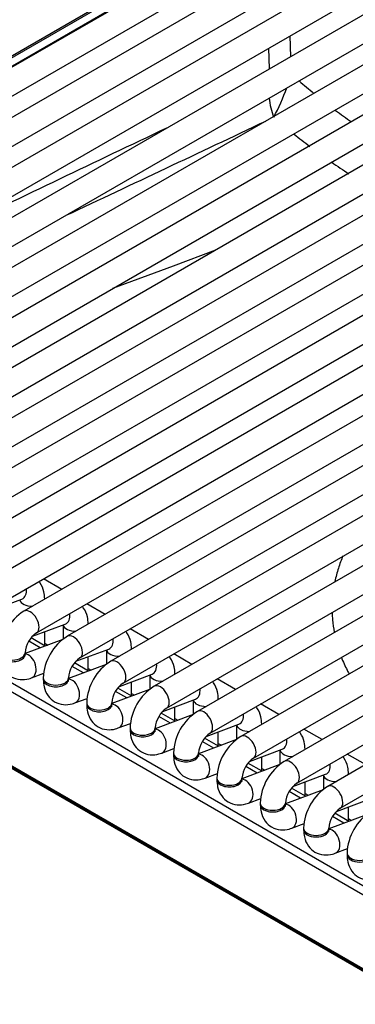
# Model space of a CAD drawing. Header units: millimetres. Extents: x 0 to 287, y 0 to 200.
# Tile 29 of 47: x 204.43 to 207.77, y 98.48 to 108.29. Entities that reach past the tile are written whole.
import ezdxf

# ---------------------------------------------------------------- set-up
doc = ezdxf.new("R2010")
doc.units = ezdxf.units.MM
doc.layers.add('130.652_BW4C_CTM', color=7, linetype='Continuous')
doc.layers.add('Standard', color=7, linetype='Continuous')

# ---------------------------------------------------------------- blocks, each defined once
blk = doc.blocks.new('SE3')
at = {"layer": '130.652_BW4C_CTM', "color": 7, "linetype": 'Continuous'}
for p, q in [((209.7048, 109.9116), (200.5831, 104.6452)), ((200.7081, 104.4287), (209.8298, 109.6951)), ((210.1368, 109.6622), (201.0152, 104.3957)), ((207.0376, 109.3694), (199.719, 105.1441)), ((201.1402, 104.1792), (210.2618, 109.4456)), ((210.5689, 109.4127), (201.4472, 104.1463)), ((206.6188, 109.2403), (199.6504, 105.217)), ((206.6438, 109.2378), (199.6754, 105.2146)), ((199.7473, 105.173), (206.7157, 109.1963)), ((201.5722, 103.9298), (210.6939, 109.1962)), ((199.844, 104.9276), (207.1626, 109.1529)), ((207.4696, 109.12), (200.1511, 104.8946)), ((211.0009, 109.1633), (201.8793, 103.8969)), ((200.2761, 104.6781), (207.5946, 108.9035)), ((202.0043, 103.6804), (211.1259, 108.9468)), ((211.433, 108.9138), (202.3113, 103.6474)), ((202.4363, 103.4309), (211.558, 108.6973)), ((211.865, 108.6644), (202.7433, 103.398)), ((202.8683, 103.1815), (211.99, 108.4479)), ((212.2971, 108.415), (203.1754, 103.1486)), ((203.3004, 102.932), (212.4221, 108.1984)), ((212.7291, 108.1655), (203.6074, 102.8991)), ((207.12, 108.1306), (207.1261, 107.9239)), ((206.9175, 107.8035), (206.9113, 108.0101)), ((203.7324, 102.6826), (212.8541, 107.949)), ((213.1611, 107.9161), (204.0395, 102.6497)), ((204.1645, 102.4332), (213.2861, 107.6996)), ((213.5932, 107.6666), (204.4715, 102.4002)), ((204.5965, 102.1837), (213.7182, 107.4501)), ((214.0252, 107.4172), (204.9035, 102.1508)), ((205.0285, 101.9343), (214.1502, 107.2007)), ((214.4573, 107.1678), (205.3356, 101.9014)), ((205.4606, 101.6848), (214.5823, 106.9512)), ((214.8893, 106.9183), (205.7676, 101.6519)), ((205.8926, 101.4354), (215.0143, 106.7018)), ((215.3214, 106.6689), (206.1997, 101.4025)), ((206.3247, 101.186), (215.4464, 106.4524)), ((215.7534, 106.4194), (206.6317, 101.153)), ((206.7567, 100.9365), (215.8784, 106.2029)), ((216.1854, 106.17), (207.0638, 100.9036)), ((206.3782, 105.9955), (205.9565, 105.8385)), ((207.1888, 100.6871), (216.3104, 105.9535)), ((205.9565, 105.8385), (205.353, 105.6138)), ((216.6175, 105.9206), (207.4958, 100.6542)), ((207.6208, 100.4376), (216.7425, 105.704)), ((199.5191, 104.4744), (208.4545, 99.3155)), ((208.4101, 99.2483), (199.4746, 104.4072)), ((221.8791, 90.7358), (199.3224, 103.7589)), ((199.3234, 103.7494), (221.8801, 90.7263)), ((199.3335, 103.7314), (221.8902, 90.7083)), ((204.8487, 102.618), (204.6666, 102.7231)), ((204.1257, 102.4), (204.4515, 102.5218)), ((204.6788, 102.5199), (204.6788, 102.5222)), ((205.2807, 102.3685), (205.0987, 102.4736)), ((204.5578, 102.1506), (204.8835, 102.2724)), ((204.8608, 102.2639), (204.8608, 102.1205)), ((205.1108, 102.2705), (205.1108, 102.2728)), ((205.7128, 102.1191), (205.5307, 102.2242)), ((204.8589, 102.1191), (204.4822, 101.9783)), ((204.682, 102.053), (204.5421, 102.1337)), ((204.6788, 102.0548), (204.6788, 102.1958)), ((204.6332, 102.0348), (204.5196, 102.1004)), ((204.6788, 102.0804), (204.7088, 102.063)), ((204.9898, 101.9012), (205.3156, 102.0229)), ((205.2929, 102.0144), (205.2929, 101.8711)), ((205.5429, 102.021), (205.5429, 102.0233)), ((204.4822, 101.9695), (204.4822, 101.9858)), ((205.1108, 101.8054), (205.1108, 101.9464)), ((206.1448, 101.8697), (205.9628, 101.9748)), ((205.2909, 101.8697), (204.9143, 101.7289)), ((205.0652, 101.7853), (204.9516, 101.8509)), ((205.114, 101.8036), (204.9741, 101.8843)), ((205.1108, 101.8309), (205.1409, 101.8136)), ((204.5471, 101.7357), (204.6693, 101.7814)), ((204.6643, 101.7364), (204.6643, 101.72)), ((204.9143, 101.72), (204.9143, 101.7364)), ((205.4219, 101.6517), (205.7476, 101.7735)), ((205.7249, 101.765), (205.7249, 101.6216)), ((205.9749, 101.7716), (205.9749, 101.7739)), ((206.5768, 101.6202), (206.3948, 101.7253)), ((205.7229, 101.6202), (205.3463, 101.4795)), ((205.5461, 101.5541), (205.4062, 101.6349)), ((205.5429, 101.5559), (205.5429, 101.697)), ((204.9791, 101.4862), (205.1013, 101.5319)), ((205.4973, 101.5359), (205.3836, 101.6015)), ((205.5429, 101.5815), (205.5729, 101.5642)), ((205.8539, 101.4023), (206.1797, 101.524)), ((206.157, 101.5156), (206.157, 101.3722)), ((206.407, 101.5222), (206.407, 101.5244)), ((205.0963, 101.4869), (205.0963, 101.4706)), ((205.3463, 101.4706), (205.3463, 101.4869)), ((205.9749, 101.3065), (205.9749, 101.4475)), ((207.0089, 101.3708), (206.8268, 101.4759)), ((206.155, 101.3708), (205.7784, 101.23)), ((205.9293, 101.2864), (205.8157, 101.352)), ((205.9781, 101.3047), (205.8382, 101.3854)), ((205.9749, 101.3321), (206.005, 101.3147)), ((205.4112, 101.2368), (205.5334, 101.2825)), ((205.5284, 101.2375), (205.5284, 101.2211)), ((205.7784, 101.2211), (205.7784, 101.2375)), ((206.2859, 101.1528), (206.6117, 101.2746)), ((206.589, 101.2661), (206.589, 101.1228)), ((206.839, 101.2727), (206.839, 101.275)), ((207.4409, 101.1213), (207.2589, 101.2264)), ((206.587, 101.1214), (206.2104, 100.9806)), ((206.4101, 101.0552), (206.2703, 101.136)), ((206.407, 101.0571), (206.407, 101.1981)), ((205.8432, 100.9874), (205.9654, 101.033)), ((206.3613, 101.037), (206.2477, 101.1026)), ((206.407, 101.0826), (206.437, 101.0653)), ((206.718, 100.9034), (207.0437, 101.0252)), ((207.2711, 101.0233), (207.2711, 101.0256)), ((205.9604, 100.988), (205.9604, 100.9717)), ((206.2104, 100.9717), (206.2104, 100.988)), ((206.839, 100.8076), (206.839, 100.9486)), ((207.0211, 101.0167), (207.0211, 100.8733)), ((207.873, 100.8719), (207.6909, 100.977)), ((207.0191, 100.8719), (206.6424, 100.7311)), ((206.7934, 100.7876), (206.6798, 100.8532)), ((206.8422, 100.8058), (206.7023, 100.8865)), ((206.839, 100.8332), (206.869, 100.8158)), ((206.2752, 100.7379), (206.3975, 100.7836)), ((206.3924, 100.7386), (206.3924, 100.7223)), ((206.6424, 100.7223), (206.6424, 100.7386)), ((207.15, 100.654), (207.4758, 100.7757)), ((207.4531, 100.7672), (207.4531, 100.6239)), ((207.7031, 100.7738), (207.7031, 100.7761)), ((207.2742, 100.5564), (207.1344, 100.6371)), ((207.2711, 100.5582), (207.2711, 100.6992)), ((206.7073, 100.4885), (206.8295, 100.5342)), ((207.4511, 100.6225), (207.0745, 100.4817)), ((207.2254, 100.5381), (207.1118, 100.6037)), ((207.2711, 100.5837), (207.3011, 100.5664)), ((206.8245, 100.4892), (206.8245, 100.4728)), ((207.0745, 100.4728), (207.0745, 100.4892)), ((207.5821, 100.4045), (207.9078, 100.5263)), ((207.7031, 100.3087), (207.7031, 100.4498)), ((207.8832, 100.373), (207.5065, 100.2323)), ((207.6575, 100.2887), (207.5439, 100.3543)), ((207.7063, 100.3069), (207.5664, 100.3877)), ((207.1393, 100.2391), (207.2615, 100.2847)), ((207.2565, 100.2397), (207.2565, 100.2234)), ((207.5065, 100.2234), (207.5065, 100.2397)), ((207.7031, 100.3343), (207.7331, 100.317)), ((207.5714, 99.9896), (207.6936, 100.0353)), ((207.6886, 99.9903), (207.6886, 99.9739))]:
    blk.add_line(p, q, dxfattribs=at)
for centre, radius, start, end in [((203.9362, 108.8417), 3.3843, 333.28541, 338.74147), ((211.5125, 112.6137), 6.5426, 228.90101, 230.59788), ((207.6779, 107.5995), 0.771, 186.54496, 201.2282), ((211.5125, 112.6137), 6.5426, 232.98908, 234.6976), ((536.7794, -586.0963), 768.2219, 115.5133207, 115.6893003), ((-352.3652, 1288.4485), 1306.8693, 295.2397, 295.3361238), ((211.5259, 112.6097), 6.9879, 231.34755, 232.97269), ((211.5259, 112.6097), 6.9879, 235.18227, 236.88228), ((204.7441, 101.9665), 0.5123, 122.15499, 177.845), ((204.748, 101.9643), 0.2667, 124.62489, 175.37511), ((205.1762, 101.7171), 0.5123, 122.15499, 177.845), ((205.1801, 101.7149), 0.2667, 124.62489, 175.37511), ((205.6082, 101.4676), 0.5123, 122.15499, 177.845), ((205.6121, 101.4654), 0.2667, 124.62489, 175.37511), ((206.0403, 101.2182), 0.5123, 122.15499, 177.845), ((206.0442, 101.216), 0.2667, 124.62489, 175.37511), ((206.4723, 100.9688), 0.5123, 122.15499, 177.845), ((206.4762, 100.9665), 0.2667, 124.62489, 175.37511), ((206.9044, 100.7193), 0.5123, 122.15499, 177.845), ((206.9082, 100.7171), 0.2667, 124.62489, 175.37511), ((207.3364, 100.4699), 0.5123, 122.15499, 177.845), ((207.3403, 100.4677), 0.2667, 124.62489, 175.37511), ((207.7684, 100.2205), 0.5123, 122.15499, 177.845), ((207.7723, 100.2182), 0.2667, 124.62489, 175.37511), ((208.2005, 99.971), 0.5123, 122.15499, 177.845)]:
    blk.add_arc(centre, radius, start, end, dxfattribs=at)
for centre, major_axis, ratio, start_param, end_param in [((204.4077, 102.6389), (-0.0438, 0.1171), 0.668835, 3.141593, 4.350834), ((204.5538, 102.5222), (0.125, 0), 0.57735, 3.260392, 4.744528), ((204.5538, 102.5222), (0.125, 0), 0.57735, 6.251047, 6.283185), ((204.534, 102.292), (0.0625, -0.1083), 0.57735, 0.009956, 3.14127), ((204.8398, 102.3894), (-0.0438, 0.1171), 0.668835, 3.141593, 4.350834), ((204.9858, 102.2728), (0.125, 0), 0.57735, 3.260392, 4.744528), ((204.9858, 102.2728), (0.125, 0), 0.57735, 6.251047, 6.283185), ((204.966, 102.0425), (0.0625, -0.1083), 0.57735, 0.009956, 3.14127), ((205.2718, 102.14), (-0.0438, 0.1171), 0.668835, 3.141593, 4.350834), ((205.4179, 102.0233), (0.125, 0), 0.57735, 3.260392, 4.744528), ((205.4179, 102.0233), (0.125, 0), 0.57735, 6.251047, 6.283185), ((204.3572, 101.9858), (0.125, 0), 0.57735, 3.142019, 6.273438), ((204.3572, 101.9695), (-0.125, 0), 0.57735, 0, 3.141593), ((204.5033, 101.8528), (-0.0438, 0.1171), 0.668835, 3.14151, 6.010802), ((205.3981, 101.7931), (0.0625, -0.1083), 0.57735, 0.009956, 3.14127), ((205.7039, 101.8906), (-0.0438, 0.1171), 0.668835, 3.141593, 4.350834), ((204.7893, 101.7364), (0.125, 0), 0.57735, 3.142019, 6.273438), ((204.7893, 101.72), (-0.125, 0), 0.57735, 0, 3.141593), ((204.9354, 101.6033), (-0.0438, 0.1171), 0.668835, 3.14151, 6.010802), ((205.8499, 101.7739), (0.125, 0), 0.57735, 3.260392, 4.744528), ((205.8499, 101.7739), (0.125, 0), 0.57735, 6.251047, 6.283185), ((205.8301, 101.5437), (0.0625, -0.1083), 0.57735, 0.009956, 3.14127), ((206.1359, 101.6411), (-0.0438, 0.1171), 0.668835, 3.141593, 4.350834), ((206.282, 101.5244), (0.125, 0), 0.57735, 3.260392, 4.744528), ((206.282, 101.5244), (0.125, 0), 0.57735, 6.251047, 6.283185), ((205.2213, 101.4869), (0.125, 0), 0.57735, 3.142019, 6.273438), ((205.2213, 101.4706), (-0.125, 0), 0.57735, 0, 3.141593), ((205.3674, 101.3539), (-0.0438, 0.1171), 0.668835, 3.14151, 6.010802), ((206.2622, 101.2942), (0.0625, -0.1083), 0.57735, 0.009956, 3.14127), ((206.5679, 101.3917), (-0.0438, 0.1171), 0.668835, 3.141593, 4.350834), ((205.6534, 101.2375), (0.125, 0), 0.57735, 3.142019, 6.273438), ((205.6534, 101.2211), (-0.125, 0), 0.57735, 0, 3.141593), ((205.7994, 101.1045), (-0.0438, 0.1171), 0.668835, 3.14151, 6.010802), ((206.714, 101.275), (0.125, 0), 0.57735, 3.260392, 4.744528), ((206.714, 101.275), (0.125, 0), 0.57735, 6.251047, 6.283185), ((206.6942, 101.0448), (0.0625, -0.1083), 0.57735, 0.009956, 3.14127), ((207, 101.1422), (-0.0438, 0.1171), 0.668835, 3.141593, 4.350834), ((207.1461, 101.0256), (0.125, 0), 0.57735, 6.251047, 6.283185), ((206.0854, 100.988), (0.125, 0), 0.57735, 3.142019, 6.273438), ((206.0854, 100.9717), (-0.125, 0), 0.57735, 0, 3.141593), ((206.2315, 100.855), (-0.0438, 0.1171), 0.668835, 3.14151, 6.010802), ((207.1461, 101.0256), (0.125, 0), 0.57735, 3.260392, 4.744528), ((207.1263, 100.7953), (0.0625, -0.1083), 0.57735, 0.009956, 3.14127), ((207.432, 100.8928), (-0.0438, 0.1171), 0.668835, 3.141593, 4.350834), ((206.5174, 100.7386), (0.125, 0), 0.57735, 3.142019, 6.273438), ((207.5781, 100.7761), (0.125, 0), 0.57735, 3.260392, 4.744528), ((207.5781, 100.7761), (0.125, 0), 0.57735, 6.251047, 6.283185), ((206.5174, 100.7223), (-0.125, 0), 0.57735, 0, 3.141593), ((206.6635, 100.6056), (-0.0438, 0.1171), 0.668835, 3.14151, 6.010802), ((207.5583, 100.5459), (0.0625, -0.1083), 0.57735, 0.009956, 3.14127), ((206.9495, 100.4892), (0.125, 0), 0.57735, 3.142019, 6.273438), ((206.9495, 100.4728), (-0.125, 0), 0.57735, 0, 3.141593), ((207.0956, 100.3561), (-0.0438, 0.1171), 0.668835, 3.14151, 6.010802), ((207.3815, 100.2397), (0.125, 0), 0.57735, 3.142019, 6.273438), ((207.3815, 100.2234), (0.125, 0), 0.57735, 3.141593, 6.283185), ((207.5276, 100.1067), (-0.0438, 0.1171), 0.668835, 3.14151, 6.010802), ((207.8136, 99.9903), (0.125, 0), 0.57735, 3.142019, 6.273438), ((207.8136, 99.9739), (0.125, 0), 0.57735, 3.141593, 6.283185)]:
    blk.add_ellipse(centre, major_axis=major_axis, ratio=ratio, start_param=start_param, end_param=end_param, dxfattribs=at)
for points, knots in [([(207.6479, 102.9525), (207.6306, 102.9113), (207.5993, 102.8262), (207.5766, 102.7398), (207.5674, 102.6953)], [0.51007791, 0.51007791, 0.51007791, 0.51007791, 0.53773208, 0.56668371, 0.56668371, 0.56668371, 0.56668371]), ([(204.6788, 102.5222), (204.6775, 102.5489), (204.6736, 102.6033), (204.6482, 102.6627), (204.6244, 102.6932), (204.621, 102.6973)], [0, 0, 0, 0, 0.1517696, 0.3642471, 0.3982305, 0.3982305, 0.3982305, 0.3982305]), ([(205.1108, 102.2728), (205.1096, 102.2995), (205.1057, 102.3539), (205.0802, 102.4133), (205.0564, 102.4438), (205.053, 102.4479)], [0, 0, 0, 0, 0.1517696, 0.3642471, 0.3982305, 0.3982305, 0.3982305, 0.3982305]), ([(207.5401, 102.3896), (207.5409, 102.3642), (207.5448, 102.298), (207.5538, 102.2321), (207.5612, 102.1916)], [0.63257448, 0.63257448, 0.63257448, 0.63257448, 0.6489454, 0.67525177, 0.67525177, 0.67525177, 0.67525177]), ([(205.5429, 102.0233), (205.5416, 102.0501), (205.5377, 102.1044), (205.5123, 102.1638), (205.4885, 102.1943), (205.4851, 102.1984)], [0, 0, 0, 0, 0.1517696, 0.3642471, 0.3982305, 0.3982305, 0.3982305, 0.3982305]), ([(204.2322, 101.9695), (204.2335, 101.9427), (204.2374, 101.8883), (204.2728, 101.8057), (204.3431, 101.741), (204.4304, 101.7133), (204.5024, 101.7206), (204.5371, 101.7322), (204.5471, 101.7357)], [0, 0, 0, 0, 0.15177, 0.364247, 0.554002, 0.752572, 0.939013, 1, 1, 1, 1]), ([(204.4845, 101.9507), (204.4845, 101.9506), (204.4841, 101.9516), (204.4824, 101.9591), (204.4823, 101.9675), (204.4822, 101.9695)], [0.7480452, 0.7480452, 0.7480452, 0.7480452, 0.8126708, 0.9621865, 1, 1, 1, 1]), ([(205.9749, 101.7739), (205.9737, 101.8006), (205.9698, 101.855), (205.9443, 101.9144), (205.9205, 101.9449), (205.9171, 101.949)], [0, 0, 0, 0, 0.1517696, 0.3642471, 0.3982305, 0.3982305, 0.3982305, 0.3982305]), ([(207.6319, 101.9431), (207.6489, 101.8988), (207.6737, 101.8428), (207.7022, 101.7877), (207.7085, 101.7757)], [0.7297387, 0.7297387, 0.7297387, 0.7297387, 0.75925599, 0.76746342, 0.76746342, 0.76746342, 0.76746342]), ([(204.6643, 101.72), (204.6655, 101.6933), (204.6694, 101.6389), (204.7049, 101.5563), (204.7752, 101.4915), (204.8625, 101.4639), (204.9345, 101.4712), (204.9691, 101.4828), (204.9791, 101.4862)], [0, 0, 0, 0, 0.15177, 0.364247, 0.554002, 0.752572, 0.939013, 1, 1, 1, 1]), ([(204.9166, 101.7012), (204.9166, 101.7012), (204.9162, 101.7022), (204.9144, 101.7097), (204.9143, 101.718), (204.9143, 101.72)], [0.7480452, 0.7480452, 0.7480452, 0.7480452, 0.8126708, 0.9621865, 1, 1, 1, 1]), ([(206.407, 101.5244), (206.4057, 101.5512), (206.4018, 101.6056), (206.3763, 101.665), (206.3526, 101.6955), (206.3491, 101.6995)], [0, 0, 0, 0, 0.1517696, 0.3642471, 0.3982305, 0.3982305, 0.3982305, 0.3982305]), ([(205.0963, 101.4706), (205.0976, 101.4438), (205.1015, 101.3895), (205.1369, 101.3068), (205.2072, 101.2421), (205.2945, 101.2144), (205.3665, 101.2217), (205.4012, 101.2333), (205.4112, 101.2368)], [0, 0, 0, 0, 0.15177, 0.364247, 0.554002, 0.752572, 0.939013, 1, 1, 1, 1]), ([(205.3486, 101.4518), (205.3486, 101.4517), (205.3482, 101.4528), (205.3465, 101.4602), (205.3463, 101.4686), (205.3463, 101.4706)], [0.7480452, 0.7480452, 0.7480452, 0.7480452, 0.8126708, 0.9621865, 1, 1, 1, 1]), ([(206.839, 101.275), (206.8378, 101.3017), (206.8339, 101.3561), (206.8084, 101.4155), (206.7846, 101.446), (206.7812, 101.4501)], [0, 0, 0, 0, 0.1517696, 0.3642471, 0.3982305, 0.3982305, 0.3982305, 0.3982305]), ([(205.5284, 101.2211), (205.5296, 101.1944), (205.5335, 101.14), (205.5689, 101.0574), (205.6393, 100.9926), (205.7265, 100.965), (205.7986, 100.9723), (205.8332, 100.9839), (205.8432, 100.9874)], [0, 0, 0, 0, 0.15177, 0.364247, 0.554002, 0.752572, 0.939013, 1, 1, 1, 1]), ([(205.7806, 101.2023), (205.7807, 101.2023), (205.7803, 101.2033), (205.7785, 101.2108), (205.7784, 101.2191), (205.7784, 101.2211)], [0.7480452, 0.7480452, 0.7480452, 0.7480452, 0.8126708, 0.9621865, 1, 1, 1, 1]), ([(207.2711, 101.0256), (207.2698, 101.0523), (207.2659, 101.1067), (207.2404, 101.1661), (207.2166, 101.1966), (207.2132, 101.2007)], [0, 0, 0, 0, 0.1517696, 0.3642471, 0.3982305, 0.3982305, 0.3982305, 0.3982305]), ([(205.9604, 100.9717), (205.9617, 100.945), (205.9656, 100.8906), (206.001, 100.8079), (206.0713, 100.7432), (206.1586, 100.7155), (206.2306, 100.7229), (206.2653, 100.7345), (206.2752, 100.7379)], [0, 0, 0, 0, 0.15177, 0.364247, 0.554002, 0.752572, 0.939013, 1, 1, 1, 1]), ([(206.2127, 100.9529), (206.2127, 100.9529), (206.2123, 100.9539), (206.2106, 100.9613), (206.2104, 100.9697), (206.2104, 100.9717)], [0.7480452, 0.7480452, 0.7480452, 0.7480452, 0.8126708, 0.9621865, 1, 1, 1, 1]), ([(207.7031, 100.7761), (207.7018, 100.8029), (207.6979, 100.8572), (207.6725, 100.9166), (207.6487, 100.9472), (207.6453, 100.9512)], [0, 0, 0, 0, 0.1517696, 0.3642471, 0.3982305, 0.3982305, 0.3982305, 0.3982305]), ([(206.3924, 100.7223), (206.3937, 100.6955), (206.3976, 100.6411), (206.433, 100.5585), (206.5034, 100.4938), (206.5906, 100.4661), (206.6627, 100.4734), (206.6973, 100.485), (206.7073, 100.4885)], [0, 0, 0, 0, 0.15177, 0.364247, 0.554002, 0.752572, 0.939013, 1, 1, 1, 1]), ([(206.6447, 100.7035), (206.6448, 100.7034), (206.6444, 100.7044), (206.6426, 100.7119), (206.6425, 100.7203), (206.6424, 100.7223)], [0.7480452, 0.7480452, 0.7480452, 0.7480452, 0.8126708, 0.9621865, 1, 1, 1, 1]), ([(206.8245, 100.4728), (206.8257, 100.4461), (206.8296, 100.3917), (206.8651, 100.3091), (206.9354, 100.2443), (207.0227, 100.2167), (207.0947, 100.224), (207.1294, 100.2356), (207.1393, 100.2391)], [0, 0, 0, 0, 0.15177, 0.364247, 0.554002, 0.752572, 0.939013, 1, 1, 1, 1]), ([(207.0768, 100.454), (207.0768, 100.454), (207.0764, 100.455), (207.0746, 100.4625), (207.0745, 100.4708), (207.0745, 100.4728)], [0.7480452, 0.7480452, 0.7480452, 0.7480452, 0.8126708, 0.9621865, 1, 1, 1, 1]), ([(207.2565, 100.2234), (207.2578, 100.1966), (207.2617, 100.1423), (207.2971, 100.0596), (207.3674, 99.9949), (207.4547, 99.9672), (207.5267, 99.9745), (207.5614, 99.9861), (207.5714, 99.9896)], [0, 0, 0, 0, 0.15177, 0.364247, 0.554002, 0.752572, 0.939013, 1, 1, 1, 1]), ([(207.5088, 100.2046), (207.5088, 100.2045), (207.5084, 100.2056), (207.5067, 100.213), (207.5066, 100.2214), (207.5065, 100.2234)], [0.7480452, 0.7480452, 0.7480452, 0.7480452, 0.8126708, 0.9621865, 1, 1, 1, 1]), ([(207.6886, 99.9739), (207.6898, 99.9472), (207.6937, 99.8928), (207.7292, 99.8102), (207.7995, 99.7454), (207.8868, 99.7178), (207.9588, 99.7251), (207.9934, 99.7367), (208.0034, 99.7402)], [0, 0, 0, 0, 0.15177, 0.364247, 0.554002, 0.752572, 0.939013, 1, 1, 1, 1])]:
    blk.add_open_spline(points, degree=3, knots=knots, dxfattribs=at)

msp = doc.modelspace()

# ---------------------------------------------------------------- block references
at = {"layer": 'Standard'}
msp.add_blockref('SE3', (0, 0), dxfattribs=at)

doc.saveas('drawing.dxf')
